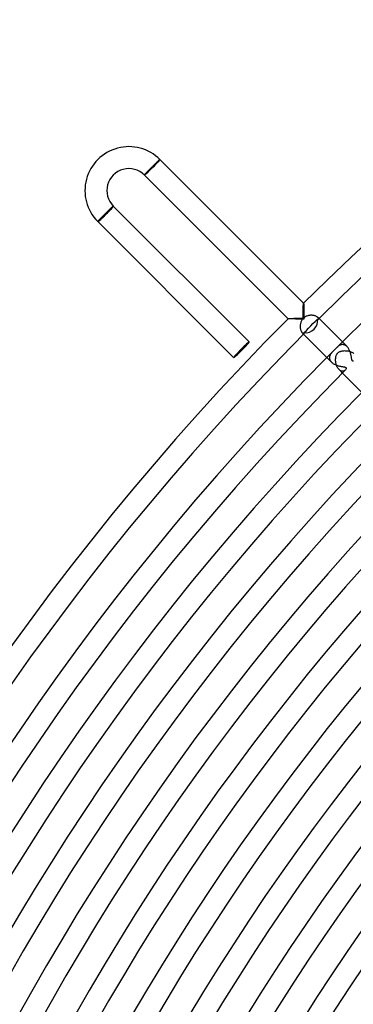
# Model space of a CAD drawing. Header units: millimetres. Extents: x -535 to 535, y -535 to 535.
# Tile 52 of 106: x -397 to -336, y 220 to 400. Entities that reach past the tile are written whole.
import ezdxf

# ---------------------------------------------------------------- set-up
doc = ezdxf.new("R2010")
doc.units = ezdxf.units.MM
doc.layers.add('HIDDEN', color=7, linetype='Continuous')
doc.layers.add('THICK', color=7, linetype='Continuous')

msp = doc.modelspace()

# ---------------------------------------------------------------- linework, layer by layer
at = {"layer": 'HIDDEN'}
for p, q in [((-372.36, 373.01), (-372.29, 373.07)), ((-372.29, 373.07), (-372.23, 373.13)), ((-372.23, 373.13), (-372.17, 373.19)), ((-372.17, 373.19), (-372.11, 373.25)), ((-372.11, 373.25), (-372.05, 373.31)), ((-372.05, 373.31), (-371.99, 373.37)), ((-371.99, 373.37), (-371.93, 373.42)), ((-371.93, 373.42), (-371.88, 373.48)), ((-371.88, 373.48), (-371.82, 373.53)), ((-371.82, 373.53), (-371.77, 373.58)), ((-371.77, 373.58), (-371.72, 373.63)), ((-371.72, 373.63), (-371.67, 373.67)), ((-371.67, 373.67), (-371.63, 373.72)), ((-371.63, 373.72), (-371.58, 373.76)), ((-371.58, 373.76), (-371.54, 373.8)), ((-371.54, 373.8), (-371.5, 373.83)), ((-371.5, 373.83), (-371.46, 373.87)), ((-371.46, 373.87), (-371.43, 373.9)), ((-371.43, 373.9), (-371.4, 373.93)), ((-371.4, 373.93), (-371.37, 373.95)), ((-371.37, 373.95), (-371.34, 373.98)), ((-371.34, 373.98), (-371.32, 374)), ((-371.32, 374), (-371.3, 374.02)), ((-371.3, 374.02), (-371.28, 374.03)), ((-371.28, 374.03), (-371.26, 374.04)), ((-371.26, 374.04), (-371.25, 374.05)), ((-371.25, 374.05), (-371.24, 374.06)), ((-371.24, 374.06), (-371.23, 374.06)), ((-371.23, 374.06), (-371.23, 374.06)), ((-374.06, 371.24), (-374.05, 371.25)), ((-374.05, 371.25), (-374.04, 371.26)), ((-374.04, 371.26), (-374.03, 371.28)), ((-374.03, 371.28), (-374.01, 371.3)), ((-374.01, 371.3), (-373.99, 371.32)), ((-373.99, 371.32), (-373.97, 371.34)), ((-373.97, 371.34), (-373.95, 371.37)), ((-373.95, 371.37), (-373.92, 371.4)), ((-373.92, 371.4), (-373.89, 371.44)), ((-373.89, 371.44), (-373.85, 371.47)), ((-373.85, 371.47), (-373.82, 371.51)), ((-373.82, 371.51), (-373.78, 371.55)), ((-373.78, 371.55), (-373.74, 371.6)), ((-373.74, 371.6), (-373.69, 371.64)), ((-373.69, 371.64), (-373.65, 371.69)), ((-373.65, 371.69), (-373.6, 371.74)), ((-373.6, 371.74), (-373.55, 371.8)), ((-373.55, 371.8), (-373.49, 371.85)), ((-373.49, 371.85), (-373.44, 371.91)), ((-373.44, 371.91), (-373.38, 371.97)), ((-373.38, 371.97), (-373.32, 372.03)), ((-373.32, 372.03), (-373.26, 372.09)), ((-373.26, 372.09), (-373.2, 372.15)), ((-373.2, 372.15), (-373.14, 372.22)), ((-373.14, 372.22), (-373.08, 372.28)), ((-373.08, 372.28), (-373.01, 372.35)), ((-373.01, 372.35), (-372.95, 372.41)), ((-372.95, 372.41), (-372.88, 372.48)), ((-372.88, 372.48), (-372.82, 372.55)), ((-372.82, 372.55), (-372.75, 372.61)), ((-372.75, 372.61), (-372.68, 372.68)), ((-372.68, 372.68), (-372.62, 372.75)), ((-372.62, 372.75), (-372.55, 372.81)), ((-372.55, 372.81), (-372.49, 372.88)), ((-372.49, 372.88), (-372.42, 372.94)), ((-372.42, 372.94), (-372.36, 373.01)), ((-374.06, 371.23), (-374.06, 371.24)), ((-374.06, 371.23), (-374.06, 371.23)), ((-381.24, 364.13), (-381.31, 364.07)), ((-381.17, 364.2), (-381.24, 364.13)), ((-381.11, 364.27), (-381.17, 364.2)), ((-381.04, 364.33), (-381.11, 364.27)), ((-380.97, 364.4), (-381.04, 364.33)), ((-380.91, 364.46), (-380.97, 364.4)), ((-380.85, 364.52), (-380.91, 364.46)), ((-380.78, 364.58), (-380.85, 364.52)), ((-380.72, 364.65), (-380.78, 364.58)), ((-380.66, 364.71), (-380.72, 364.65)), ((-380.6, 364.77), (-380.66, 364.71)), ((-380.53, 364.82), (-380.6, 364.77)), ((-380.48, 364.88), (-380.53, 364.82)), ((-380.42, 364.94), (-380.48, 364.88)), ((-380.36, 364.99), (-380.42, 364.94)), ((-380.31, 365.04), (-380.36, 364.99)), ((-380.26, 365.09), (-380.31, 365.04)), ((-380.21, 365.14), (-380.26, 365.09)), ((-380.16, 365.19), (-380.21, 365.14)), ((-380.11, 365.23), (-380.16, 365.19)), ((-380.07, 365.27), (-380.11, 365.23)), ((-380.02, 365.31), (-380.07, 365.27)), ((-379.98, 365.35), (-380.02, 365.31)), ((-379.95, 365.38), (-379.98, 365.35)), ((-379.91, 365.41), (-379.95, 365.38)), ((-379.88, 365.44), (-379.91, 365.41)), ((-379.85, 365.47), (-379.88, 365.44)), ((-379.83, 365.49), (-379.85, 365.47)), ((-379.8, 365.51), (-379.83, 365.49)), ((-379.78, 365.53), (-379.8, 365.51)), ((-379.76, 365.54), (-379.78, 365.53)), ((-379.75, 365.56), (-379.76, 365.54)), ((-379.73, 365.57), (-379.75, 365.56)), ((-379.72, 365.57), (-379.73, 365.57)), ((-379.73, 365.57), (-379.73, 365.57)), ((-379.72, 365.57), (-379.72, 365.57)), ((-382.54, 362.76), (-382.55, 362.75)), ((-382.55, 362.75), (-382.54, 362.75)), ((-382.53, 362.78), (-382.54, 362.77)), ((-382.54, 362.77), (-382.54, 362.76)), ((-382.52, 362.8), (-382.53, 362.78)), ((-382.5, 362.82), (-382.52, 362.8)), ((-382.48, 362.84), (-382.5, 362.82)), ((-382.46, 362.86), (-382.48, 362.84)), ((-382.43, 362.89), (-382.46, 362.86)), ((-382.41, 362.92), (-382.43, 362.89)), ((-382.38, 362.96), (-382.41, 362.92)), ((-382.34, 362.99), (-382.38, 362.96)), ((-382.31, 363.03), (-382.34, 362.99)), ((-382.27, 363.07), (-382.31, 363.03)), ((-382.23, 363.12), (-382.27, 363.07)), ((-382.18, 363.17), (-382.23, 363.12)), ((-382.14, 363.21), (-382.18, 363.17)), ((-382.09, 363.27), (-382.14, 363.21)), ((-382.04, 363.32), (-382.09, 363.27)), ((-381.98, 363.37), (-382.04, 363.32)), ((-381.93, 363.43), (-381.98, 363.37)), ((-381.87, 363.49), (-381.93, 363.43)), ((-381.82, 363.55), (-381.87, 363.49)), ((-381.76, 363.61), (-381.82, 363.55)), ((-381.69, 363.67), (-381.76, 363.61)), ((-381.63, 363.74), (-381.69, 363.67)), ((-381.57, 363.8), (-381.63, 363.74)), ((-381.5, 363.87), (-381.57, 363.8)), ((-381.44, 363.93), (-381.5, 363.87)), ((-381.37, 364), (-381.44, 363.93)), ((-381.31, 364.07), (-381.37, 364)), ((-345.14, 346.02), (-345.13, 346.18)), ((-345.13, 346.65), (-345.12, 346.8)), ((-345.13, 346.5), (-345.13, 346.65)), ((-345.13, 346.34), (-345.13, 346.5)), ((-345.13, 346.18), (-345.13, 346.34)), ((-345.12, 347.08), (-345.11, 347.21)), ((-345.12, 346.94), (-345.12, 347.08)), ((-345.12, 346.8), (-345.12, 346.94)), ((-345.11, 347.45), (-345.1, 347.55)), ((-345.11, 347.33), (-345.11, 347.45)), ((-345.11, 347.21), (-345.11, 347.33)), ((-345.1, 347.65), (-345.09, 347.73)), ((-345.1, 347.55), (-345.1, 347.65)), ((-345.09, 347.73), (-345.08, 347.79)), ((-345.08, 347.84), (-345.07, 347.88)), ((-345.08, 347.79), (-345.08, 347.84)), ((-345.07, 347.89), (-345.07, 347.89)), ((-345.07, 347.89), (-345.07, 347.89)), ((-345.07, 347.89), (-345.07, 347.89)), ((-345.07, 347.89), (-345.06, 347.89)), ((-345.07, 347.88), (-345.07, 347.89)), ((-345.06, 347.89), (-345.06, 347.89)), ((-345.06, 347.89), (-345.06, 347.89)), ((-347.89, 345.06), (-347.89, 345.07)), ((-347.89, 345.07), (-347.89, 345.07)), ((-347.89, 345.07), (-347.89, 345.07)), ((-347.89, 345.07), (-347.89, 345.07)), ((-347.89, 345.07), (-347.88, 345.07)), ((-347.89, 345.06), (-347.89, 345.06)), ((-347.89, 345.06), (-347.89, 345.06)), ((-347.88, 345.07), (-347.85, 345.08)), ((-347.85, 345.08), (-347.81, 345.08)), ((-347.81, 345.08), (-347.76, 345.09)), ((-347.76, 345.09), (-347.7, 345.09)), ((-347.7, 345.09), (-347.62, 345.1)), ((-347.62, 345.1), (-347.54, 345.1)), ((-347.54, 345.1), (-347.44, 345.11)), ((-347.44, 345.11), (-347.34, 345.11)), ((-347.34, 345.11), (-347.23, 345.11)), ((-347.23, 345.11), (-347.12, 345.12)), ((-347.12, 345.12), (-347, 345.12)), ((-347, 345.12), (-346.88, 345.12)), ((-346.88, 345.12), (-346.75, 345.13)), ((-346.75, 345.13), (-346.62, 345.13)), ((-346.62, 345.13), (-346.49, 345.13)), ((-346.49, 345.13), (-346.35, 345.13)), ((-346.35, 345.13), (-346.21, 345.13)), ((-346.21, 345.13), (-346.06, 345.14)), ((-346.06, 345.14), (-345.92, 345.14)), ((-345.92, 345.14), (-345.76, 345.14)), ((-345.76, 345.14), (-345.61, 345.14)), ((-345.61, 345.14), (-345.46, 345.14)), ((-345.55, 344.44), (-345.59, 344.31)), ((-345.5, 344.55), (-345.55, 344.44)), ((-345.45, 344.67), (-345.5, 344.55)), ((-345.46, 345.14), (-345.3, 345.14)), ((-345.38, 344.79), (-345.45, 344.67)), ((-345.31, 344.91), (-345.38, 344.79)), ((-345.22, 345.02), (-345.31, 344.91)), ((-345.3, 345.14), (-345.14, 345.14)), ((-345.12, 345.12), (-345.22, 345.02)), ((-345.14, 345.85), (-345.14, 346.02)), ((-345.14, 345.67), (-345.14, 345.85)), ((-345.14, 345.5), (-345.14, 345.67)), ((-345.14, 345.32), (-345.14, 345.5)), ((-345.14, 345.14), (-345.14, 345.32)), ((-345.02, 345.21), (-345.12, 345.12)), ((-344.92, 345.3), (-345.02, 345.21)), ((-344.81, 345.37), (-344.92, 345.3)), ((-344.69, 345.44), (-344.81, 345.37)), ((-344.57, 345.5), (-344.69, 345.44)), ((-344.45, 345.55), (-344.57, 345.5)), ((-344.32, 345.59), (-344.45, 345.55)), ((-344.19, 345.62), (-344.32, 345.59)), ((-344.06, 345.65), (-344.19, 345.62)), ((-343.92, 345.66), (-344.06, 345.65)), ((-343.79, 345.68), (-343.92, 345.66)), ((-343.66, 345.68), (-343.79, 345.68)), ((-343.53, 345.68), (-343.66, 345.68)), ((-343.4, 345.66), (-343.53, 345.68)), ((-343.28, 345.65), (-343.4, 345.66)), ((-343.16, 345.62), (-343.28, 345.65)), ((-343.04, 345.6), (-343.16, 345.62)), ((-342.93, 345.56), (-343.04, 345.6)), ((-342.83, 345.52), (-342.93, 345.56)), ((-342.74, 345.48), (-342.83, 345.52)), ((-342.65, 345.43), (-342.74, 345.48)), ((-342.58, 345.38), (-342.65, 345.43)), ((-342.51, 345.33), (-342.58, 345.38)), ((-342.46, 345.28), (-342.51, 345.33)), ((-342.41, 345.23), (-342.46, 345.28)), ((-342.24, 345.07), (-342.46, 345.28)), ((-342.37, 345.18), (-342.41, 345.23)), ((-342.34, 345.13), (-342.37, 345.18)), ((-342.35, 344.95), (-342.33, 344.98)), ((-342.33, 345.08), (-342.34, 345.13)), ((-342.32, 345.04), (-342.33, 345.08)), ((-342.33, 344.98), (-342.32, 345.01)), ((-342.32, 345.01), (-342.32, 345.04)), ((-345.67, 343.82), (-345.68, 343.69)), ((-345.68, 343.69), (-345.68, 343.57)), ((-345.68, 343.57), (-345.67, 343.45)), ((-345.66, 343.94), (-345.67, 343.82)), ((-345.67, 343.45), (-345.66, 343.33)), ((-345.64, 344.07), (-345.66, 343.94)), ((-345.66, 343.33), (-345.64, 343.22)), ((-345.62, 344.19), (-345.64, 344.07)), ((-345.64, 343.22), (-345.61, 343.1)), ((-345.59, 344.31), (-345.62, 344.19)), ((-345.61, 343.1), (-345.58, 343)), ((-345.58, 343), (-345.55, 342.9)), ((-345.55, 342.9), (-345.51, 342.8)), ((-345.51, 342.8), (-345.47, 342.72)), ((-345.47, 342.72), (-345.42, 342.64)), ((-345.42, 342.64), (-345.38, 342.57)), ((-345.38, 342.57), (-345.33, 342.51)), ((-345.33, 342.51), (-345.28, 342.46)), ((-345.28, 342.46), (-345.23, 342.41)), ((-345.07, 342.24), (-345.28, 342.46)), ((-345.23, 342.41), (-345.18, 342.37)), ((-345.18, 342.37), (-345.13, 342.34)), ((-345.13, 342.34), (-345.08, 342.33)), ((-345.08, 342.33), (-345.04, 342.32)), ((-345.04, 342.32), (-345.01, 342.32)), ((-345.01, 342.32), (-344.98, 342.33)), ((-344.98, 342.33), (-344.95, 342.35)), ((-339.82, 339), (-339.89, 338.93)), ((-339.76, 339.06), (-339.82, 339)), ((-339.73, 339.1), (-339.76, 339.06)), ((-339.69, 339.13), (-339.73, 339.1)), ((-339.66, 339.16), (-339.69, 339.13)), ((-339.62, 339.2), (-339.66, 339.16)), ((-339.59, 339.23), (-339.62, 339.2)), ((-339.55, 339.26), (-339.59, 339.23)), ((-339.52, 339.3), (-339.55, 339.26)), ((-339.48, 339.34), (-339.52, 339.3)), ((-339.44, 339.37), (-339.48, 339.34)), ((-339.41, 339.41), (-339.44, 339.37)), ((-339.38, 339.44), (-339.41, 339.41)), ((-339.35, 339.46), (-339.38, 339.44)), ((-339.33, 339.49), (-339.35, 339.46)), ((-339.3, 339.52), (-339.33, 339.49)), ((-339.26, 339.55), (-339.3, 339.52)), ((-339.23, 339.59), (-339.26, 339.55)), ((-339.19, 339.63), (-339.23, 339.59)), ((-339.15, 339.67), (-339.19, 339.63)), ((-339.11, 339.71), (-339.15, 339.67)), ((-339.06, 339.76), (-339.11, 339.71)), ((-338.99, 339.83), (-339.06, 339.76)), ((-338.91, 339.9), (-338.99, 339.83)), ((-338.83, 339.97), (-338.91, 339.9)), ((-338.75, 340.04), (-338.83, 339.97)), ((-338.66, 340.1), (-338.75, 340.04)), ((-338.75, 338.9), (-338.66, 338.97)), ((-338.57, 340.16), (-338.66, 340.1)), ((-338.66, 338.97), (-338.57, 339.02)), ((-338.48, 340.22), (-338.57, 340.16)), ((-338.57, 339.02), (-338.47, 339.07)), ((-338.39, 340.26), (-338.48, 340.22)), ((-338.47, 339.07), (-338.37, 339.11)), ((-338.29, 340.3), (-338.39, 340.26)), ((-338.37, 339.11), (-338.27, 339.14)), ((-338.19, 340.32), (-338.29, 340.3)), ((-338.27, 339.14), (-338.17, 339.17)), ((-338.09, 340.34), (-338.19, 340.32)), ((-338.17, 339.17), (-338.06, 339.19)), ((-337.99, 340.35), (-338.09, 340.34)), ((-338.06, 339.19), (-337.95, 339.21)), ((-337.88, 340.35), (-337.99, 340.35)), ((-337.95, 339.21), (-337.84, 339.22)), ((-337.77, 340.33), (-337.88, 340.35)), ((-337.84, 339.22), (-337.72, 339.23)), ((-337.67, 340.3), (-337.77, 340.33)), ((-337.72, 339.23), (-337.59, 339.24)), ((-337.56, 340.26), (-337.67, 340.3)), ((-337.59, 339.24), (-337.47, 339.23)), ((-337.45, 340.21), (-337.56, 340.26)), ((-337.47, 339.23), (-337.34, 339.23)), ((-337.35, 340.15), (-337.45, 340.21)), ((-337.25, 340.07), (-337.35, 340.15)), ((-337.34, 339.23), (-337.22, 339.22)), ((-337.15, 339.98), (-337.25, 340.07)), ((-337.22, 339.22), (-337.09, 339.2)), ((-337.09, 339.2), (-336.96, 339.18)), ((-336.96, 339.18), (-336.84, 339.15)), ((-336.84, 339.15), (-336.71, 339.12)), ((-336.71, 339.12), (-336.59, 339.08)), ((-336.59, 339.08), (-336.47, 339.04)), ((-336.47, 339.04), (-336.36, 338.99)), ((-336.36, 338.99), (-336.25, 338.94)), ((-340.34, 338.1), (-340.35, 338.01)), ((-340.35, 338.01), (-340.35, 337.92)), ((-340.35, 337.92), (-340.34, 337.84)), ((-340.33, 338.18), (-340.34, 338.1)), ((-340.34, 337.84), (-340.33, 337.75)), ((-340.3, 338.27), (-340.33, 338.18)), ((-340.33, 337.75), (-340.3, 337.66)), ((-340.28, 338.35), (-340.3, 338.27)), ((-340.3, 337.66), (-340.27, 337.57)), ((-340.24, 338.43), (-340.28, 338.35)), ((-340.27, 337.57), (-340.23, 337.48)), ((-340.2, 338.51), (-340.24, 338.43)), ((-340.23, 337.48), (-340.18, 337.4)), ((-340.16, 338.58), (-340.2, 338.51)), ((-340.18, 337.4), (-340.12, 337.31)), ((-340.11, 338.66), (-340.16, 338.58)), ((-340.12, 337.31), (-340.05, 337.23)), ((-340.06, 338.73), (-340.11, 338.66)), ((-340, 338.8), (-340.06, 338.73)), ((-340.05, 337.23), (-339.97, 337.15)), ((-339.95, 338.87), (-340, 338.8)), ((-339.89, 338.93), (-339.95, 338.87)), ((-339.24, 337.56), (-339.23, 337.65)), ((-339.23, 337.46), (-339.24, 337.56)), ((-339.23, 337.75), (-339.22, 337.84)), ((-339.23, 337.65), (-339.23, 337.75)), ((-339.23, 337.35), (-339.23, 337.46)), ((-339.22, 337.25), (-339.23, 337.35)), ((-339.22, 337.84), (-339.21, 337.94)), ((-339.21, 337.15), (-339.22, 337.25)), ((-339.21, 337.94), (-339.2, 338.03)), ((-339.2, 338.03), (-339.18, 338.11)), ((-339.18, 338.11), (-339.16, 338.2)), ((-339.16, 338.2), (-339.14, 338.28)), ((-339.14, 338.28), (-339.11, 338.36)), ((-339.11, 338.36), (-339.08, 338.45)), ((-339.08, 338.45), (-339.03, 338.55)), ((-339.03, 338.55), (-338.98, 338.64)), ((-338.98, 338.64), (-338.91, 338.74)), ((-338.91, 338.74), (-338.83, 338.83)), ((-338.83, 338.83), (-338.75, 338.9)), ((-336.25, 338.94), (-336.14, 338.88)), ((-336.14, 338.88), (-336.04, 338.82)), ((-336.04, 338.82), (-335.95, 338.75)), ((-339.19, 337.05), (-339.21, 337.15)), ((-339.17, 336.94), (-339.19, 337.05)), ((-339.15, 336.84), (-339.17, 336.94)), ((-339.13, 336.74), (-339.15, 336.84)), ((-339.1, 336.64), (-339.13, 336.74)), ((-339.06, 336.54), (-339.1, 336.64)), ((-339.03, 336.44), (-339.06, 336.54)), ((-338.99, 336.34), (-339.03, 336.44)), ((-338.94, 336.25), (-338.99, 336.34)), ((-338.89, 336.16), (-338.94, 336.25)), ((-338.84, 336.08), (-338.89, 336.16)), ((-338.79, 336), (-338.84, 336.08)), ((-338.73, 335.92), (-338.79, 336)), ((-338.67, 335.85), (-338.73, 335.92)), ((-338.61, 335.79), (-338.67, 335.85)), ((-338.55, 335.72), (-338.61, 335.79)), ((-337.99, 335.17), (-338.61, 335.79)), ((-338.48, 335.67), (-338.55, 335.72)), ((-338.41, 335.62), (-338.48, 335.67)), ((-338.34, 335.58), (-338.41, 335.62)), ((-338.27, 335.55), (-338.34, 335.58)), ((-338.2, 335.52), (-338.27, 335.55)), ((-338.13, 335.5), (-338.2, 335.52)), ((-338.07, 335.49), (-338.13, 335.5)), ((-338, 335.49), (-338.07, 335.49)), ((-337.93, 335.49), (-338, 335.49)), ((-337.87, 335.49), (-337.93, 335.49)), ((-337.81, 335.5), (-337.87, 335.49)), ((-337.75, 335.52), (-337.81, 335.5)), ((-337.69, 335.54), (-337.75, 335.52)), ((-337.64, 335.57), (-337.69, 335.54)), ((-337.59, 335.6), (-337.64, 335.57)), ((-337.55, 335.63), (-337.59, 335.6)), ((-337.5, 335.66), (-337.55, 335.63)), ((-337.46, 335.7), (-337.5, 335.66))]:
    msp.add_line(p, q, dxfattribs=at)
for start, end in [(134.7613, 134.9413), (135.0587, 135.2387)]:
    msp.add_arc((0, 0), 480, start, end, dxfattribs=at)
for start_param, end_param in [(3.141593, 4.712389), (-1.570796, 0)]:
    msp.add_ellipse((-356.38, 339.41), major_axis=(-1.41, -1.41), ratio=0.05705, start_param=start_param, end_param=end_param, dxfattribs=at)
at = {"layer": 'THICK'}
for p, q in [((-371.23, 374.06), (-374.06, 371.23)), ((-371.23, 374.06), (-345.06, 347.89)), ((-374.06, 371.23), (-347.89, 345.06)), ((-379.72, 365.57), (-382.54, 362.75)), ((-379.72, 365.57), (-354.97, 340.83)), ((-382.54, 362.75), (-357.8, 338)), ((-345.06, 347.89), (-345.06, 347.88)), ((-345.06, 347.88), (-345.05, 347.85)), ((-345.05, 347.85), (-345.05, 347.8)), ((-345.05, 347.8), (-345.04, 347.75)), ((-345.04, 347.75), (-345.04, 347.67)), ((-345.04, 347.67), (-345.03, 347.59)), ((-345.03, 347.59), (-345.03, 347.5)), ((-345.03, 347.5), (-345.03, 347.39)), ((-345.03, 347.39), (-345.02, 347.28)), ((-345.02, 347.28), (-345.02, 347.17)), ((-345.02, 347.17), (-345.01, 347.04)), ((-345.01, 347.04), (-345.01, 346.91)), ((-345.01, 346.91), (-345.01, 346.78)), ((-345.01, 346.78), (-345.01, 346.64)), ((-345.01, 346.64), (-345, 346.5)), ((-345, 346.5), (-345, 346.36)), ((-345, 346.36), (-345, 346.21)), ((-345, 346.21), (-345, 346.06)), ((-347.88, 345.06), (-347.89, 345.06)), ((-347.85, 345.05), (-347.88, 345.06)), ((-347.8, 345.05), (-347.85, 345.05)), ((-347.75, 345.04), (-347.8, 345.05)), ((-347.67, 345.04), (-347.75, 345.04)), ((-347.59, 345.03), (-347.67, 345.04)), ((-347.5, 345.03), (-347.59, 345.03)), ((-347.39, 345.03), (-347.5, 345.03)), ((-347.28, 345.02), (-347.39, 345.03)), ((-347.17, 345.02), (-347.28, 345.02)), ((-347.04, 345.01), (-347.17, 345.02)), ((-346.91, 345.01), (-347.04, 345.01)), ((-346.78, 345.01), (-346.91, 345.01)), ((-346.64, 345.01), (-346.78, 345.01)), ((-346.5, 345), (-346.64, 345.01)), ((-346.36, 345), (-346.5, 345)), ((-346.21, 345), (-346.36, 345)), ((-346.06, 345), (-346.21, 345)), ((-345.91, 345), (-346.06, 345)), ((-345.76, 345), (-345.91, 345)), ((-345.61, 345), (-345.76, 345)), ((-345.46, 345), (-345.61, 345)), ((-345.3, 345), (-345.46, 345)), ((-345.15, 345), (-345.3, 345)), ((-345, 345), (-345.15, 345)), ((-345, 346.06), (-345, 345.91)), ((-345, 345.91), (-345, 345.76)), ((-345, 345.76), (-345, 345.61)), ((-345, 345.61), (-345, 345.46)), ((-345, 345.46), (-345, 345.3)), ((-345, 345.3), (-345, 345.15)), ((-345, 345.15), (-345, 345)), ((-343.35, 344.16), (-342.94, 344.56)), ((-342.94, 344.56), (-342.54, 344.97)), ((-342.54, 344.97), (-342.51, 344.95)), ((-342.51, 344.95), (-342.49, 344.94)), ((-342.49, 344.94), (-342.47, 344.93)), ((-342.47, 344.93), (-342.45, 344.93)), ((-342.45, 344.93), (-342.43, 344.93)), ((-342.43, 344.93), (-342.41, 344.93)), ((-342.41, 344.93), (-342.39, 344.93)), ((-342.39, 344.93), (-342.38, 344.93)), ((-342.38, 344.93), (-342.36, 344.94)), ((-342.36, 344.94), (-342.35, 344.95)), ((-337.15, 339.97), (-342.24, 345.07)), ((-344.97, 342.54), (-344.56, 342.94)), ((-344.56, 342.94), (-344.16, 343.35)), ((-344.16, 343.35), (-343.75, 343.75)), ((-343.75, 343.75), (-343.35, 344.16)), ((-339.97, 337.15), (-345.07, 342.24)), ((-344.95, 342.51), (-344.97, 342.54)), ((-344.94, 342.49), (-344.95, 342.51)), ((-344.95, 342.35), (-344.94, 342.36)), ((-344.93, 342.47), (-344.94, 342.49)), ((-344.94, 342.36), (-344.93, 342.38)), ((-344.93, 342.45), (-344.93, 342.47)), ((-344.93, 342.43), (-344.93, 342.45)), ((-344.93, 342.41), (-344.93, 342.43)), ((-344.93, 342.39), (-344.93, 342.41)), ((-344.93, 342.38), (-344.93, 342.39)), ((-337.06, 339.88), (-337.15, 339.98)), ((-336.97, 339.77), (-337.06, 339.88)), ((-336.89, 339.66), (-336.97, 339.77)), ((-336.82, 339.54), (-336.89, 339.66)), ((-336.75, 339.42), (-336.82, 339.54)), ((-336.69, 339.29), (-336.75, 339.42)), ((-336.63, 339.16), (-336.69, 339.29)), ((-336.58, 339.03), (-336.63, 339.16)), ((-336.54, 338.89), (-336.58, 339.03)), ((-336.5, 338.76), (-336.54, 338.89)), ((-336.46, 338.62), (-336.5, 338.76)), ((-336.43, 338.49), (-336.46, 338.62)), ((-336.41, 338.37), (-336.43, 338.49)), ((-336.38, 338.25), (-336.41, 338.37)), ((-336.36, 338.13), (-336.38, 338.25)), ((-336.34, 338.02), (-336.36, 338.13)), ((-336.33, 337.91), (-336.34, 338.02)), ((-336.31, 337.81), (-336.33, 337.91)), ((-336.3, 337.72), (-336.31, 337.81)), ((-336.28, 337.63), (-336.3, 337.72)), ((-336.26, 337.56), (-336.28, 337.63)), ((-336.24, 337.49), (-336.26, 337.56)), ((-336.22, 337.44), (-336.24, 337.49)), ((-336.19, 337.39), (-336.22, 337.44)), ((-336.16, 337.36), (-336.19, 337.39)), ((-336.14, 337.33), (-336.16, 337.36)), ((-336.1, 337.32), (-336.14, 337.33)), ((-336.06, 337.3), (-336.1, 337.32)), ((-336.02, 337.3), (-336.06, 337.3)), ((-335.98, 337.3), (-336.02, 337.3)), ((-339.97, 337.15), (-339.89, 337.07)), ((-339.89, 337.07), (-339.81, 337)), ((-339.81, 337), (-339.72, 336.93)), ((-339.72, 336.93), (-339.62, 336.87)), ((-339.62, 336.87), (-339.52, 336.81)), ((-339.52, 336.81), (-339.42, 336.75)), ((-339.42, 336.75), (-339.31, 336.7)), ((-339.31, 336.7), (-339.2, 336.65)), ((-339.2, 336.65), (-339.09, 336.61)), ((-339.09, 336.61), (-338.98, 336.57)), ((-338.98, 336.57), (-338.87, 336.53)), ((-338.87, 336.53), (-338.76, 336.5)), ((-338.76, 336.5), (-338.65, 336.47)), ((-338.65, 336.47), (-338.54, 336.44)), ((-338.54, 336.44), (-338.43, 336.42)), ((-338.43, 336.42), (-338.33, 336.4)), ((-338.33, 336.4), (-338.23, 336.38)), ((-338.23, 336.38), (-338.13, 336.36)), ((-338.13, 336.36), (-338.04, 336.35)), ((-338.04, 336.35), (-337.95, 336.33)), ((-337.95, 336.33), (-337.87, 336.32)), ((-337.87, 336.32), (-337.79, 336.31)), ((-337.79, 336.31), (-337.72, 336.3)), ((-337.72, 336.3), (-337.64, 336.28)), ((-337.64, 336.28), (-337.57, 336.26)), ((-337.57, 336.26), (-337.51, 336.25)), ((-337.51, 336.25), (-337.45, 336.22)), ((-337.4, 335.77), (-337.46, 335.7)), ((-337.45, 336.22), (-337.41, 336.2)), ((-337.41, 336.2), (-337.37, 336.17)), ((-337.35, 335.84), (-337.4, 335.77)), ((-337.37, 336.17), (-337.34, 336.14)), ((-337.32, 335.92), (-337.35, 335.84)), ((-337.34, 336.14), (-337.31, 336.1)), ((-337.3, 335.99), (-337.32, 335.92)), ((-337.31, 336.1), (-337.3, 336.05)), ((-337.3, 336.05), (-337.3, 335.99)), ((-333.55, 330.72), (-337.99, 335.17))]:
    msp.add_line(p, q, dxfattribs=at)
for centre, radius, start, end in [((0, 0), 490, 90.2336, 134.7664), ((0, 0), 486, 90.2167, 134.7832), ((0, 0), 480, 90.2387, 134.7613), ((-376.89, 368.4), 8, 44.9999, 225), ((-376.89, 368.4), 4, 44.9998, 224.9999), ((0, 0), 490, 135.2336, 179.7664), ((0, 0), 486, 135.2168, 179.7833), ((0, 0), 480, 135.2387, 179.7613), ((0, 0), 476, 135.15, 179.85), ((0, 0), 471, 135.2433, 179.7567), ((0, 0), 467, 135.1666, 179.8333), ((0, 0), 462, 135.2481, 179.752), ((0, 0), 458, 135.1821, 179.8179), ((0, 0), 453, 135.253, 179.7471), ((0, 0), 449, 135.1966, 179.8034), ((0, 0), 444, 135.2581, 179.7419), ((0, 0), 440, 135.2104, 179.7896), ((0, 0), 435, 135.2634, 179.7366), ((0, 0), 431, 135.2236, 179.7765), ((0, 0), 426, 135.269, 179.731), ((0, 0), 422, 135.2363, 179.7637), ((0, 0), 417, 135.2748, 179.7252), ((0, 0), 413, 135.2485, 179.7515), ((0, 0), 408, 135.2808, 179.7192), ((0, 0), 404, 135.2604, 179.7396), ((0, 0), 399, 135.2872, 179.7128), ((0, 0), 395, 135.272, 179.728), ((0, 0), 390, 135.2938, 179.7061), ((0, 0), 386, 135.2832, 179.7168), ((0, 0), 381, 135.3008, 179.6992), ((0, 0), 377, 135.2941, 179.7059), ((0, 0), 372, 135.3081, 179.6919), ((0, 0), 368, 135.3048, 179.6951), ((0, 0), 363, 135.3157, 179.6843), ((0, 0), 359, 135.3153, 179.6847), ((0, 0), 354, 135.3237, 179.6763), ((0, 0), 350, 135.3255, 179.6745), ((0, 0), 345, 135.3322, 179.6679), ((0, 0), 341, 135.3354, 179.6646)]:
    msp.add_arc(centre, radius, start, end, dxfattribs=at)
for centre, major_axis, ratio, start_param, end_param in [((-372.65, 372.65), (-1.34, -1.34), 0.051215, 0, 3.141593), ((-372.65, 372.65), (1.41, 1.41), 0.051215, -1.570796, 0), ((-372.65, 372.65), (1.41, 1.41), 0.051215, 3.141593, 4.712389), ((-381.13, 364.16), (1.41, 1.41), 0.05705, 3.141593, 4.712389), ((-381.13, 364.16), (1.34, 1.34), 0.05705, 3.141593, 6.283185), ((-381.13, 364.16), (1.41, 1.41), 0.05705, -1.570796, 0), ((-344.38, 344.38), (1.41, 1.41), 0.875421, -1.570796, -0.535501), ((-344.38, 344.38), (1.41, 1.41), 0.875421, -2.606091, -1.570796), ((-356.38, 339.41), (-1.41, -1.41), 0.05705, 1.570796, 3.141593), ((-356.38, 339.41), (-1.41, -1.41), 0.05705, 0, 1.570796)]:
    msp.add_ellipse(centre, major_axis=major_axis, ratio=ratio, start_param=start_param, end_param=end_param, dxfattribs=at)

doc.saveas('drawing.dxf')
